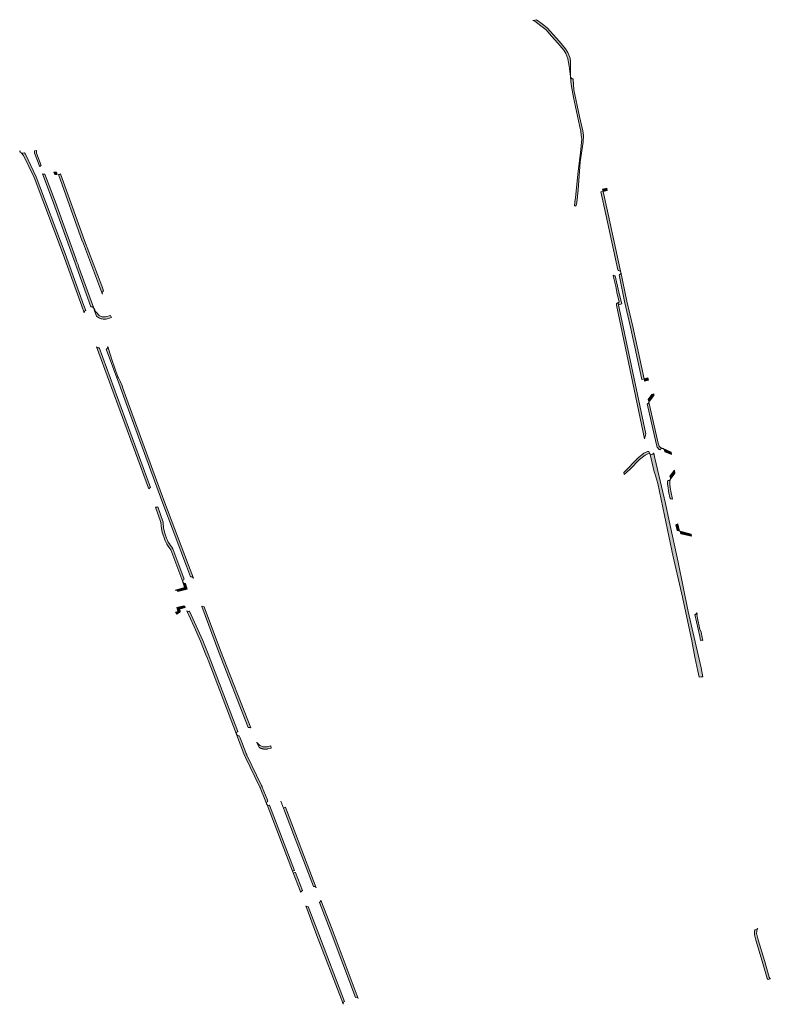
# Model space of a CAD drawing. Extents: x 98391 to 109703, y 464044 to 471306.
# Tile 3 of 31: x 103278 to 103616, y 465044 to 465487. Entities that reach past the tile are written whole.
import ezdxf

# ---------------------------------------------------------------- set-up
doc = ezdxf.new("R2010")
doc.units = 0
doc.layers.add('002 JA', color=3, linetype='Continuous', lineweight=20, true_color=0x00ff00)

msp = doc.modelspace()

# ---------------------------------------------------------------- hatches: boundary and pattern name
at = {"layer": '002 JA', "true_color": 0x00ff00}
for points in [[(103508.91, 465486.16), (103509.77, 465485.83), (103512.5, 465483.87), (103514.86, 465481.99), (103517.36, 465479.2), (103520.07, 465476.06), (103522.79, 465472.85), (103523.68, 465471.34), (103524.66, 465469), (103525.28, 465465.73), (103525.9, 465460.9), (103525.9, 465460.92), (103525.9, 465461), (103525.89, 465467.88), (103525.62, 465469.29), (103524.57, 465471.79), (103523.61, 465473.43), (103520.83, 465476.71), (103518.11, 465479.86), (103515.55, 465482.72), (103513.11, 465484.67), (103510.47, 465486.56), (103508.91, 465486.16)], [(103528.17, 465402.72), (103528.42, 465403), (103528.65, 465404.37), (103529.34, 465409.95), (103530.17, 465422.62), (103531.48, 465431.51), (103531.68, 465434.51), (103531.39, 465436.62), (103529.92, 465443.05), (103527.4, 465455.08), (103526.98, 465460.01), (103526.96, 465460.01), (103526.59, 465460.05), (103526.26, 465460.23), (103526.02, 465460.52), (103525.9, 465460.88), (103525.9, 465460.9), (103526.2, 465457.42), (103527.14, 465451.53), (103529.82, 465439), (103530.4, 465436.44), (103530.68, 465434.48), (103530.68, 465434.48), (103530.9, 465433.04), (103530.31, 465426.8), (103529.28, 465418.48), (103528.02, 465406.6), (103527.85, 465404.77), (103527.8, 465404.61), (103527.61, 465402.99), (103527.65, 465402.99), (103528.02, 465402.86), (103528.17, 465402.72)], [(103285.79, 465426.64), (103285.78, 465427.79), (103284.85, 465427.61), (103284.86, 465426.62), (103287.19, 465420.45), (103287.23, 465420.57), (103287.46, 465420.87), (103287.78, 465421.06), (103287.78, 465421.06), (103285.79, 465426.64)], [(103278.38, 465426.96), (103278.48, 465426.89), (103278.55, 465426.94), (103278.41, 465427.2), (103278.36, 465427.53), (103278.37, 465427.59), (103278.17, 465427.54), (103278.38, 465426.96)], [(103307.86, 465355.94), (103307.05, 465358.2), (103298.59, 465381.44), (103285.56, 465415.99), (103280.77, 465426.13), (103280.26, 465426.68), (103279.55, 465426.54), (103279.17, 465426.53), (103278.81, 465426.67), (103278.81, 465426.67), (103279, 465426.56), (103279.93, 465425.56), (103284.64, 465415.6), (103297.65, 465381.09), (103306.11, 465357.86), (103307.2, 465354.81), (103307.19, 465354.97), (103307.19, 465354.97), (103307.19, 465354.97), (103307.23, 465355.29), (103307.24, 465355.3), (103307.24, 465355.32), (103307.29, 465355.39), (103307.37, 465355.57), (103307.4, 465355.6), (103307.41, 465355.62), (103307.49, 465355.69), (103307.59, 465355.8), (103307.64, 465355.83), (103307.68, 465355.86), (103307.76, 465355.89), (103307.86, 465355.94)], [(103310.19, 465357.48), (103310.51, 465357.55), (103310.88, 465357.48), (103311.2, 465357.28), (103311.43, 465356.98), (103311.44, 465356.97), (103311.44, 465356.95), (103311.45, 465356.94), (103304.83, 465375.36), (103304.83, 465375.36), (103304.41, 465376.51), (103303.9, 465377.81), (103303.27, 465379.66), (103294.11, 465404.96), (103294.1, 465404.97), (103289.49, 465417.2), (103288.64, 465417.22), (103288.39, 465417.27), (103293.17, 465404.62), (103303.89, 465375.02), (103310.19, 465357.48)], [(103293.9, 465417.05), (103295.06, 465417.01), (103294.68, 465418.03), (103293.53, 465418.06), (103293.9, 465417.05)], [(103315.9, 465364.68), (103315.05, 465367.04), (103307.27, 465387.38), (103296.54, 465417.32), (103296.41, 465417.18), (103296.11, 465417.03), (103295.78, 465416.99), (103295.6, 465417), (103306.33, 465387.04), (103306.34, 465387.02), (103314.12, 465366.69), (103315.24, 465363.57), (103315.35, 465363.35), (103315.39, 465363.3), (103315.35, 465363.41), (103315.28, 465363.79), (103315.36, 465364.16), (103315.58, 465364.48), (103315.9, 465364.68)], [(103542.14, 465410.8), (103540.27, 465410.4), (103540.28, 465410.35), (103540.48, 465409.42), (103542.35, 465409.83), (103542.36, 465409.83), (103542.14, 465410.8)], [(103547.24, 465373.85), (103547.53, 465373.87), (103547.84, 465373.79), (103548.11, 465373.62), (103548.31, 465373.38), (103548.42, 465373.08), (103548.42, 465373.08), (103548.16, 465374.36), (103548.15, 465374.37), (103542.71, 465399.21), (103540.48, 465409.42), (103539.5, 465409.21), (103539.5, 465409.21), (103541.73, 465398.99), (103547.18, 465374.15), (103547.24, 465373.85)], [(103547.29, 465359.47), (103547.44, 465358.46), (103548.85, 465358.93), (103547.6, 465364.15), (103545.89, 465371.48), (103545.57, 465371.46), (103545.27, 465371.53), (103545, 465371.7), (103544.94, 465371.78), (103545.04, 465371.48), (103546.21, 465366.68), (103546.62, 465363.93), (103546.63, 465363.92), (103546.63, 465363.92), (103547.66, 465359.59), (103547.29, 465359.47)], [(103547.65, 465371.9), (103550.18, 465359.89), (103552.84, 465348.46), (103557.96, 465324.89), (103558.93, 465325.14), (103553.82, 465348.68), (103553.81, 465348.69), (103551.15, 465360.11), (103548.42, 465373.08), (103548.42, 465373.08), (103548.43, 465372.69), (103548.29, 465372.34), (103548.02, 465372.06), (103547.67, 465371.9), (103547.65, 465371.9)], [(103316.79, 465353.02), (103316.4, 465352.99), (103316.02, 465352.99), (103315.64, 465353.03), (103315.27, 465353.1), (103314.9, 465353.21), (103314.54, 465353.35), (103314.2, 465353.52), (103313.88, 465353.72), (103313.57, 465353.95), (103312.95, 465354.63), (103312.39, 465355.36), (103311.89, 465356.13), (103311.45, 465356.94), (103311.72, 465356.19), (103312.73, 465353.38), (103312.78, 465353.33), (103312.84, 465353.27), (103312.9, 465353.22), (103313.24, 465352.95), (103313.61, 465352.71), (103314, 465352.5), (103314.4, 465352.33), (103314.82, 465352.19), (103315.24, 465352.09), (103315.67, 465352.02), (103316.11, 465351.99), (103316.55, 465351.99), (103316.98, 465352.03), (103319.41, 465352.69), (103319.05, 465353.63), (103316.79, 465353.02)], [(103559.1, 465298.22), (103559.65, 465300.43), (103547.44, 465358.46), (103547.29, 465359.47), (103547.13, 465359.41), (103546.81, 465359.24), (103546.57, 465358.96), (103546.45, 465358.62), (103546.46, 465358.26), (103559.1, 465298.22)], [(103337.05, 465276.36), (103337.04, 465276.4), (103313.86, 465339.24), (103313.72, 465339.19), (103313.38, 465339.18), (103313.05, 465339.29), (103312.78, 465339.5), (103312.65, 465339.64), (103336.1, 465276.05), (103336.21, 465275.74), (103336.74, 465276.19), (103337.05, 465276.36)], [(103355.03, 465236.2), (103355.41, 465236.25), (103355.78, 465236.16), (103356.09, 465235.94), (103356.29, 465235.61), (103356.29, 465235.61), (103354.05, 465241.45), (103342.95, 465270.65), (103326.4, 465316.08), (103326.4, 465316.08), (103324.41, 465321.5), (103324.33, 465321.68), (103323.29, 465324.14), (103322.55, 465325.62), (103322.31, 465326.03), (103319.62, 465333.87), (103318.25, 465338.28), (103317.73, 465339.7), (103317.73, 465339.67), (103317.74, 465339.63), (103317.74, 465339.6), (103317.72, 465339.23), (103317.58, 465338.9), (103317.32, 465338.64), (103317.09, 465338.54), (103322.73, 465323.19), (103325.46, 465315.73), (103342.01, 465270.3), (103353.12, 465241.09), (103355, 465236.19), (103355.03, 465236.2)], [(103558.93, 465325.14), (103559.15, 465324.16), (103560.87, 465324.6), (103560.66, 465325.58), (103560.62, 465325.57), (103558.93, 465325.14)], [(103560.82, 465315.96), (103561.01, 465315.07), (103561.11, 465314.64), (103563.19, 465317.53), (103563.32, 465317.78), (103563.38, 465318.06), (103563.35, 465318.34), (103563.34, 465318.41), (103562.38, 465318.12), (103560.82, 465315.96)], [(103560.84, 465314.28), (103560.56, 465314.01), (103560.25, 465313.89), (103564.36, 465296.06), (103564.84, 465294.49), (103565.77, 465293.47), (103566.14, 465293.32), (103566.17, 465293.43), (103566.41, 465293.7), (103566.72, 465293.88), (103567.08, 465293.93), (103567.43, 465293.86), (103567.43, 465293.86), (103566.36, 465294.31), (103565.73, 465295), (103565.32, 465296.32), (103561.11, 465314.64), (103560.84, 465314.28)], [(103549.76, 465283.12), (103549.96, 465282.21), (103552.68, 465284.67), (103556.85, 465288.92), (103559.39, 465290.9), (103560.25, 465291.37), (103560.66, 465291.51), (103561.39, 465291.57), (103561.54, 465291.5), (103561.39, 465291.81), (103561.37, 465291.86), (103561.08, 465292.55), (103560.45, 465292.49), (103559.84, 465292.28), (103558.84, 465291.73), (103556.18, 465289.67), (103549.76, 465283.12)], [(103583.67, 465191.14), (103584.65, 465191.35), (103585.04, 465191.35), (103585.36, 465191.23), (103584.56, 465195.29), (103578.8, 465220.61), (103574.17, 465242.82), (103570.19, 465261.41), (103568.54, 465269.1), (103563.8, 465289.54), (103563.24, 465291.79), (103563.18, 465291.83), (103563.09, 465291.65), (103562.84, 465291.41), (103562.52, 465291.27), (103562.18, 465291.25), (103561.85, 465291.35), (103561.54, 465291.5), (103561.67, 465291.23), (103563.46, 465283.37), (103563.82, 465282.6), (103565.1, 465278.23), (103568.15, 465263.83), (103572.06, 465245.14), (103576.19, 465227.14), (103580.43, 465207.46), (103581.72, 465200.1), (103583.09, 465193.84), (103583.67, 465191.14)], [(103567.43, 465293.86), (103567.7, 465293.69), (103567.91, 465293.44), (103568.02, 465293.15), (103568.17, 465292.46), (103571.23, 465291.17), (103571.13, 465292.29), (103567.43, 465293.86), (103567.43, 465293.86)], [(103570.56, 465281.49), (103570.75, 465280.65), (103570.77, 465280.45), (103570.75, 465280.25), (103570.71, 465280.02), (103572.79, 465282.83), (103572.54, 465284.14), (103570.56, 465281.49)], [(103570.63, 465271.27), (103570.71, 465271.29), (103571.04, 465271.27), (103571.66, 465271.12), (103570.88, 465274.7), (103570.66, 465276.52), (103570.66, 465276.53), (103570.47, 465277.9), (103570.48, 465278.85), (103570.71, 465280.02), (103570.57, 465279.84), (103570.29, 465279.58), (103569.94, 465279.45), (103569.58, 465279.46), (103569.48, 465278.95), (103569.47, 465277.83), (103569.67, 465276.4), (103569.9, 465274.53), (103570.63, 465271.27)], [(103341.7, 465260.66), (103341.77, 465259.2), (103341.94, 465257.74), (103342.22, 465256.3), (103343.62, 465252.33), (103344.37, 465250.92), (103345.23, 465249.58), (103346.2, 465248.31), (103348.78, 465241.22), (103348.79, 465241.21), (103351.53, 465233.94), (103351.52, 465233.98), (103351.49, 465234.36), (103351.6, 465234.71), (103351.83, 465235.01), (103352.13, 465235.18), (103349.72, 465241.56), (103347.08, 465248.81), (103346.51, 465249.53), (103345.96, 465250.28), (103345.46, 465251.06), (103344.99, 465251.87), (103344.56, 465252.7), (103344.17, 465253.56), (103343.82, 465254.44), (103343.52, 465255.33), (103343.27, 465256.24), (103343.06, 465257.15), (103342.9, 465258.07), (103342.79, 465259), (103342.72, 465259.92), (103342.7, 465260.84), (103340.23, 465267.62), (103339.97, 465267.56), (103339.21, 465267.49), (103341.7, 465260.66)], [(103573.77, 465256.98), (103573.85, 465257), (103574.18, 465256.97), (103574.77, 465256.81), (103574.05, 465260.11), (103573.56, 465259.72), (103573.27, 465259.56), (103573.18, 465259.55), (103573.77, 465256.98)], [(103580.09, 465255.42), (103580.02, 465255.41), (103575.15, 465256.71), (103575.36, 465255.9), (103575.49, 465255.51), (103580.25, 465254.57), (103580.09, 465255.42)], [(103348.12, 465230.29), (103348.5, 465230.29), (103348.84, 465230.16), (103349.12, 465229.9), (103349.27, 465229.57), (103353.46, 465230.73), (103352.75, 465233.3), (103352.44, 465233.25), (103352.06, 465233.34), (103351.75, 465233.57), (103351.55, 465233.9), (103351.53, 465233.94), (103352.23, 465231.42), (103348.08, 465230.28), (103348.12, 465230.29)], [(103349.9, 465220.18), (103350.19, 465220.26), (103350.3, 465220.59), (103350.27, 465220.97), (103350.06, 465221.77), (103352.64, 465222.38), (103352.54, 465222.56), (103352.42, 465222.73), (103352.3, 465222.9), (103352.28, 465222.92), (103352.19, 465223.03), (103352.09, 465223.15), (103351.99, 465223.25), (103348.82, 465222.51), (103349.31, 465220.72), (103348.27, 465220.4), (103348.72, 465219.51), (103349.19, 465219.64), (103349.63, 465220.04), (103349.9, 465220.18)], [(103375.56, 465165.81), (103375.62, 465166.09), (103375.84, 465166.41), (103376.17, 465166.62), (103376.3, 465166.67), (103362.85, 465201.59), (103360.45, 465207.64), (103357.57, 465214.17), (103354.47, 465220.81), (103354.34, 465220.76), (103354.01, 465220.7), (103353.68, 465220.74), (103353.38, 465220.89), (103353.28, 465221), (103356.66, 465213.75), (103359.52, 465207.25), (103361.92, 465201.23), (103362.57, 465199.56), (103362.65, 465199.36), (103362.87, 465198.77), (103375.56, 465165.81)], [(103382.05, 465168.36), (103368.48, 465203.07), (103361.13, 465222.76), (103360.16, 465223.03), (103360.08, 465222.98), (103360.01, 465222.95), (103367.54, 465202.71), (103380.93, 465168.49), (103381.05, 465168.53), (103381.36, 465168.6), (103381.67, 465168.57), (103381.96, 465168.44), (103382.05, 465168.36)], [(103582.52, 465219.89), (103582.34, 465219.57), (103582.05, 465219.34), (103581.79, 465219.25), (103583.94, 465209.46), (103584.32, 465207.69), (103584.39, 465207.71), (103584.71, 465207.71), (103585.37, 465207.58), (103584.92, 465209.67), (103584.92, 465209.67), (103584.51, 465211.53), (103583.97, 465212.58), (103582.94, 465217.65), (103582.69, 465219.52), (103582.72, 465219.65), (103582.61, 465220.16), (103582.52, 465219.89)], [(103379.71, 465155.07), (103386.04, 465141.99), (103386.04, 465141.99), (103386.13, 465141.78), (103386.23, 465141.57), (103386.31, 465141.36), (103386.31, 465141.36), (103388.48, 465135.9), (103389.15, 465134.17), (103389.35, 465133.85), (103389.42, 465133.8), (103389.26, 465134.21), (103389.2, 465134.53), (103389.23, 465134.84), (103389.37, 465135.13), (103389.58, 465135.36), (103389.73, 465135.44), (103389.41, 465136.27), (103387.24, 465141.73), (103387.19, 465141.87), (103387.13, 465142.01), (103387.07, 465142.15), (103387, 465142.29), (103386.94, 465142.43), (103380.34, 465156.06), (103380.27, 465156.22), (103380.19, 465156.38), (103380.12, 465156.55), (103380.05, 465156.71), (103379.99, 465156.87), (103377.23, 465163.92), (103376.89, 465164.78), (103376.72, 465164.74), (103376.41, 465164.77), (103376.12, 465164.9), (103375.89, 465165.11), (103375.73, 465165.38), (103375.56, 465165.81), (103375.54, 465165.71), (103375.61, 465165.32), (103378.96, 465156.75), (103379.71, 465155.07)], [(103389.67, 465159.93), (103389.67, 465159.93), (103389.27, 465159.85), (103388.87, 465159.81), (103388.47, 465159.81), (103388.07, 465159.84), (103387.67, 465159.91), (103387.28, 465160.01), (103386.9, 465160.14), (103386.54, 465160.31), (103386.19, 465160.51), (103385.86, 465160.74), (103385.55, 465161), (103385.26, 465161.28), (103385, 465161.59), (103384.77, 465161.92), (103384.77, 465161.92), (103384.84, 465161.8), (103385.9, 465159.52), (103385.91, 465159.51), (103386, 465159.47), (103386.08, 465159.42), (103386.17, 465159.38), (103386.26, 465159.34), (103386.35, 465159.3), (103386.44, 465159.26), (103386.53, 465159.22), (103386.62, 465159.18), (103386.71, 465159.15), (103386.8, 465159.11), (103386.9, 465159.08), (103386.99, 465159.05), (103387.08, 465159.03), (103387.18, 465159), (103387.27, 465158.97), (103387.37, 465158.95), (103387.46, 465158.93), (103387.56, 465158.91), (103387.66, 465158.89), (103387.75, 465158.88), (103387.85, 465158.86), (103387.95, 465158.85), (103388.05, 465158.84), (103388.14, 465158.83), (103388.24, 465158.82), (103388.34, 465158.81), (103388.44, 465158.81), (103388.53, 465158.81), (103388.63, 465158.81), (103388.73, 465158.81), (103388.83, 465158.81), (103388.93, 465158.81), (103389.02, 465158.82), (103389.12, 465158.83), (103389.22, 465158.84), (103389.32, 465158.85), (103389.41, 465158.86), (103389.51, 465158.88), (103389.61, 465158.89), (103389.7, 465158.91), (103389.8, 465158.93), (103389.9, 465158.95), (103391.31, 465159.28), (103391.06, 465160.25), (103389.67, 465159.93)], [(103400.81, 465103.99), (103404.54, 465094.32), (103404.56, 465094.51), (103404.69, 465094.8), (103404.9, 465095.03), (103405.17, 465095.18), (103405.26, 465095.22), (103402.11, 465103.38), (103401.86, 465103.31), (103401.17, 465103.15), (103401.14, 465103.28), (103401.03, 465103.71), (103400.93, 465104.12), (103401.61, 465104.27), (103401.75, 465104.35), (103397.15, 465116.41), (103390.55, 465133.64), (103390.41, 465133.59), (103390.03, 465133.54), (103389.66, 465133.63), (103389.42, 465133.8), (103396.21, 465116.05), (103400.81, 465103.99), (103400.81, 465103.99)], [(103410.25, 465097.1), (103410.63, 465097.16), (103411, 465097.08), (103411.32, 465096.86), (103411.53, 465096.54), (103411.53, 465096.53), (103402.24, 465120.86), (103402.24, 465120.86), (103397.71, 465132.67), (103396.78, 465132.32), (103395.59, 465135.4), (103395.59, 465135.4), (103401.31, 465120.51), (103410.24, 465097.1), (103410.25, 465097.1)], [(103423.66, 465044.15), (103423.65, 465044.19), (103423.61, 465044.56), (103423.71, 465044.92), (103423.93, 465045.22), (103424.25, 465045.41), (103412.62, 465075.7), (103407.94, 465088.08), (103407.65, 465088.01), (103407.57, 465088.01), (103407.26, 465088.04), (103406.97, 465088.16), (103406.78, 465088.33), (103411.69, 465075.35), (103411.69, 465075.34), (103422.82, 465046.34), (103422.96, 465046.03), (103423.14, 465045.5), (103423.66, 465044.15)], [(103430.41, 465046.69), (103418.65, 465077.89), (103418.64, 465077.9), (103413.61, 465091), (103413.63, 465090.88), (103413.54, 465090.5), (103413.31, 465090.19), (103412.98, 465089.98), (103412.94, 465089.97), (103417.71, 465077.54), (103429.13, 465047.24), (103429.13, 465047.24), (103429.5, 465047.3), (103429.87, 465047.23), (103430.18, 465047.02), (103430.4, 465046.71), (103430.41, 465046.69)], [(103609.57, 465075.52), (103609.53, 465075.86), (103609.52, 465076.21), (103609.54, 465076.56), (103609.58, 465076.91), (103609.66, 465077.25), (103609.76, 465077.59), (103609.89, 465077.91), (103610.05, 465078.23), (103610.02, 465078.2), (103610, 465078.17), (103609.97, 465078.14), (103609.76, 465077.97), (103609.51, 465077.87), (103608.73, 465077.65), (103608.71, 465077.57), (103608.69, 465077.48), (103608.66, 465077.4), (103608.64, 465077.31), (103608.62, 465077.22), (103608.61, 465077.13), (103608.59, 465077.04), (103608.58, 465076.95), (103608.56, 465076.86), (103608.55, 465076.77), (103608.54, 465076.68), (103608.54, 465076.59), (103608.53, 465076.5), (103608.53, 465076.4), (103608.52, 465076.31), (103608.52, 465076.22), (103608.52, 465076.13), (103608.52, 465076.04), (103608.53, 465075.95), (103608.53, 465075.86), (103608.54, 465075.77), (103608.54, 465075.68), (103608.55, 465075.58), (103608.57, 465075.49), (103608.58, 465075.4), (103608.59, 465075.31), (103609.2, 465072.9), (103612.05, 465063.59), (103614.25, 465055.81), (103614.71, 465055.29), (103615.67, 465055.55), (103615.61, 465055.74), (103615.46, 465055.95), (103615.15, 465056.3), (103613.01, 465063.86), (103613.01, 465063.88), (103610.16, 465073.17), (103609.57, 465075.52)]]:
    msp.add_hatch(color=3, dxfattribs=at).paths.add_polyline_path(points)

# ---------------------------------------------------------------- linework, layer by layer
at = {"layer": '002 JA', "color": 54, "true_color": 0x00c000}
for points in [[(103508.91, 465486.16), (103509.77, 465485.83), (103512.5, 465483.87), (103514.86, 465481.99), (103517.36, 465479.2), (103520.07, 465476.06), (103522.79, 465472.85), (103523.68, 465471.34), (103524.66, 465469), (103525.28, 465465.73), (103525.9, 465460.9), (103525.9, 465460.92), (103525.9, 465461), (103525.89, 465467.88), (103525.62, 465469.29), (103524.57, 465471.79), (103523.61, 465473.43), (103520.83, 465476.71), (103518.11, 465479.86), (103515.55, 465482.72), (103513.11, 465484.67), (103510.47, 465486.56), (103508.91, 465486.16)], [(103528.17, 465402.72), (103528.42, 465403), (103528.65, 465404.37), (103529.34, 465409.95), (103530.17, 465422.62), (103531.48, 465431.51), (103531.68, 465434.51), (103531.39, 465436.62), (103529.92, 465443.05), (103527.4, 465455.08), (103526.98, 465460.01), (103526.96, 465460.01), (103526.59, 465460.05), (103526.26, 465460.23), (103526.02, 465460.52), (103525.9, 465460.88), (103525.9, 465460.9), (103526.2, 465457.42), (103527.14, 465451.53), (103529.82, 465439), (103530.4, 465436.44), (103530.68, 465434.48), (103530.68, 465434.48), (103530.9, 465433.04), (103530.31, 465426.8), (103529.28, 465418.48), (103528.02, 465406.6), (103527.85, 465404.77), (103527.8, 465404.61), (103527.61, 465402.99), (103527.65, 465402.99), (103528.02, 465402.86), (103528.17, 465402.72)], [(103285.79, 465426.64), (103285.78, 465427.79), (103284.85, 465427.61), (103284.86, 465426.62), (103287.19, 465420.45), (103287.23, 465420.57), (103287.46, 465420.87), (103287.78, 465421.06), (103287.78, 465421.06), (103285.79, 465426.64)], [(103278.38, 465426.96), (103278.48, 465426.89), (103278.55, 465426.94), (103278.41, 465427.2), (103278.36, 465427.53), (103278.37, 465427.59), (103278.17, 465427.54), (103278.38, 465426.96)], [(103307.86, 465355.94), (103307.05, 465358.2), (103298.59, 465381.44), (103285.56, 465415.99), (103280.77, 465426.13), (103280.26, 465426.68), (103279.55, 465426.54), (103279.17, 465426.53), (103278.81, 465426.67), (103278.81, 465426.67), (103279, 465426.56), (103279.93, 465425.56), (103284.64, 465415.6), (103297.65, 465381.09), (103306.11, 465357.86), (103307.2, 465354.81), (103307.19, 465354.97), (103307.19, 465354.97), (103307.19, 465354.97), (103307.23, 465355.29), (103307.24, 465355.3), (103307.24, 465355.32), (103307.29, 465355.39), (103307.37, 465355.57), (103307.4, 465355.6), (103307.41, 465355.62), (103307.49, 465355.69), (103307.59, 465355.8), (103307.64, 465355.83), (103307.68, 465355.86), (103307.76, 465355.89), (103307.86, 465355.94)], [(103310.19, 465357.48), (103310.51, 465357.55), (103310.88, 465357.48), (103311.2, 465357.28), (103311.43, 465356.98), (103311.44, 465356.97), (103311.44, 465356.95), (103311.45, 465356.94), (103304.83, 465375.36), (103304.83, 465375.36), (103304.41, 465376.51), (103303.9, 465377.81), (103303.27, 465379.66), (103294.11, 465404.96), (103294.1, 465404.97), (103289.49, 465417.2), (103288.64, 465417.22), (103288.39, 465417.27), (103293.17, 465404.62), (103303.89, 465375.02), (103310.19, 465357.48)], [(103293.9, 465417.05), (103295.06, 465417.01), (103294.68, 465418.03), (103293.53, 465418.06), (103293.9, 465417.05)], [(103315.9, 465364.68), (103315.05, 465367.04), (103307.27, 465387.38), (103296.54, 465417.32), (103296.41, 465417.18), (103296.11, 465417.03), (103295.78, 465416.99), (103295.6, 465417), (103306.33, 465387.04), (103306.34, 465387.02), (103314.12, 465366.69), (103315.24, 465363.57), (103315.35, 465363.35), (103315.39, 465363.3), (103315.35, 465363.41), (103315.28, 465363.79), (103315.36, 465364.16), (103315.58, 465364.48), (103315.9, 465364.68)], [(103542.14, 465410.8), (103540.27, 465410.4), (103540.28, 465410.35), (103540.48, 465409.42), (103542.35, 465409.83), (103542.36, 465409.83), (103542.14, 465410.8)], [(103547.24, 465373.85), (103547.53, 465373.87), (103547.84, 465373.79), (103548.11, 465373.62), (103548.31, 465373.38), (103548.42, 465373.08), (103548.42, 465373.08), (103548.16, 465374.36), (103548.15, 465374.37), (103542.71, 465399.21), (103540.48, 465409.42), (103539.5, 465409.21), (103539.5, 465409.21), (103541.73, 465398.99), (103547.18, 465374.15), (103547.24, 465373.85)], [(103547.29, 465359.47), (103547.44, 465358.46), (103548.85, 465358.93), (103547.6, 465364.15), (103545.89, 465371.48), (103545.57, 465371.46), (103545.27, 465371.53), (103545, 465371.7), (103544.94, 465371.78), (103545.04, 465371.48), (103546.21, 465366.68), (103546.62, 465363.93), (103546.63, 465363.92), (103546.63, 465363.92), (103547.66, 465359.59), (103547.29, 465359.47)], [(103547.65, 465371.9), (103550.18, 465359.89), (103552.84, 465348.46), (103557.96, 465324.89), (103558.93, 465325.14), (103553.82, 465348.68), (103553.81, 465348.69), (103551.15, 465360.11), (103548.42, 465373.08), (103548.42, 465373.08), (103548.43, 465372.69), (103548.29, 465372.34), (103548.02, 465372.06), (103547.67, 465371.9), (103547.65, 465371.9)], [(103316.79, 465353.02), (103316.4, 465352.99), (103316.02, 465352.99), (103315.64, 465353.03), (103315.27, 465353.1), (103314.9, 465353.21), (103314.54, 465353.35), (103314.2, 465353.52), (103313.88, 465353.72), (103313.57, 465353.95), (103312.95, 465354.63), (103312.39, 465355.36), (103311.89, 465356.13), (103311.45, 465356.94), (103311.72, 465356.19), (103312.73, 465353.38), (103312.78, 465353.33), (103312.84, 465353.27), (103312.9, 465353.22), (103313.24, 465352.95), (103313.61, 465352.71), (103314, 465352.5), (103314.4, 465352.33), (103314.82, 465352.19), (103315.24, 465352.09), (103315.67, 465352.02), (103316.11, 465351.99), (103316.55, 465351.99), (103316.98, 465352.03), (103319.41, 465352.69), (103319.05, 465353.63), (103316.79, 465353.02)], [(103559.1, 465298.22), (103559.65, 465300.43), (103547.44, 465358.46), (103547.29, 465359.47), (103547.13, 465359.41), (103546.81, 465359.24), (103546.57, 465358.96), (103546.45, 465358.62), (103546.46, 465358.26), (103559.1, 465298.22)], [(103337.05, 465276.36), (103337.04, 465276.4), (103313.86, 465339.24), (103313.72, 465339.19), (103313.38, 465339.18), (103313.05, 465339.29), (103312.78, 465339.5), (103312.65, 465339.64), (103336.1, 465276.05), (103336.21, 465275.74), (103336.74, 465276.19), (103337.05, 465276.36)], [(103355.03, 465236.2), (103355.41, 465236.25), (103355.78, 465236.16), (103356.09, 465235.94), (103356.29, 465235.61), (103356.29, 465235.61), (103354.05, 465241.45), (103342.95, 465270.65), (103326.4, 465316.08), (103326.4, 465316.08), (103324.41, 465321.5), (103324.33, 465321.68), (103323.29, 465324.14), (103322.55, 465325.62), (103322.31, 465326.03), (103319.62, 465333.87), (103318.25, 465338.28), (103317.73, 465339.7), (103317.73, 465339.67), (103317.74, 465339.63), (103317.74, 465339.6), (103317.72, 465339.23), (103317.58, 465338.9), (103317.32, 465338.64), (103317.09, 465338.54), (103322.73, 465323.19), (103325.46, 465315.73), (103342.01, 465270.3), (103353.12, 465241.09), (103355, 465236.19), (103355.03, 465236.2)], [(103558.93, 465325.14), (103559.15, 465324.16), (103560.87, 465324.6), (103560.66, 465325.58), (103560.62, 465325.57), (103558.93, 465325.14)], [(103560.82, 465315.96), (103561.01, 465315.07), (103561.11, 465314.64), (103563.19, 465317.53), (103563.32, 465317.78), (103563.38, 465318.06), (103563.35, 465318.34), (103563.34, 465318.41), (103562.38, 465318.12), (103560.82, 465315.96)], [(103560.84, 465314.28), (103560.56, 465314.01), (103560.25, 465313.89), (103564.36, 465296.06), (103564.84, 465294.49), (103565.77, 465293.47), (103566.14, 465293.32), (103566.17, 465293.43), (103566.41, 465293.7), (103566.72, 465293.88), (103567.08, 465293.93), (103567.43, 465293.86), (103567.43, 465293.86), (103566.36, 465294.31), (103565.73, 465295), (103565.32, 465296.32), (103561.11, 465314.64), (103560.84, 465314.28)], [(103549.76, 465283.12), (103549.96, 465282.21), (103552.68, 465284.67), (103556.85, 465288.92), (103559.39, 465290.9), (103560.25, 465291.37), (103560.66, 465291.51), (103561.39, 465291.57), (103561.54, 465291.5), (103561.39, 465291.81), (103561.37, 465291.86), (103561.08, 465292.55), (103560.45, 465292.49), (103559.84, 465292.28), (103558.84, 465291.73), (103556.18, 465289.67), (103549.76, 465283.12)], [(103583.67, 465191.14), (103584.65, 465191.35), (103585.04, 465191.35), (103585.36, 465191.23), (103584.56, 465195.29), (103578.8, 465220.61), (103574.17, 465242.82), (103570.19, 465261.41), (103568.54, 465269.1), (103563.8, 465289.54), (103563.24, 465291.79), (103563.18, 465291.83), (103563.09, 465291.65), (103562.84, 465291.41), (103562.52, 465291.27), (103562.18, 465291.25), (103561.85, 465291.35), (103561.54, 465291.5), (103561.67, 465291.23), (103563.46, 465283.37), (103563.82, 465282.6), (103565.1, 465278.23), (103568.15, 465263.83), (103572.06, 465245.14), (103576.19, 465227.14), (103580.43, 465207.46), (103581.72, 465200.1), (103583.09, 465193.84), (103583.67, 465191.14)], [(103567.43, 465293.86), (103567.7, 465293.69), (103567.91, 465293.44), (103568.02, 465293.15), (103568.17, 465292.46), (103571.23, 465291.17), (103571.13, 465292.29), (103567.43, 465293.86), (103567.43, 465293.86)], [(103570.56, 465281.49), (103570.75, 465280.65), (103570.77, 465280.45), (103570.75, 465280.25), (103570.71, 465280.02), (103572.79, 465282.83), (103572.54, 465284.14), (103570.56, 465281.49)], [(103570.63, 465271.27), (103570.71, 465271.29), (103571.04, 465271.27), (103571.66, 465271.12), (103570.88, 465274.7), (103570.66, 465276.52), (103570.66, 465276.53), (103570.47, 465277.9), (103570.48, 465278.85), (103570.71, 465280.02), (103570.57, 465279.84), (103570.29, 465279.58), (103569.94, 465279.45), (103569.58, 465279.46), (103569.48, 465278.95), (103569.47, 465277.83), (103569.67, 465276.4), (103569.9, 465274.53), (103570.63, 465271.27)], [(103341.7, 465260.66), (103341.77, 465259.2), (103341.94, 465257.74), (103342.22, 465256.3), (103343.62, 465252.33), (103344.37, 465250.92), (103345.23, 465249.58), (103346.2, 465248.31), (103348.78, 465241.22), (103348.79, 465241.21), (103351.53, 465233.94), (103351.52, 465233.98), (103351.49, 465234.36), (103351.6, 465234.71), (103351.83, 465235.01), (103352.13, 465235.18), (103349.72, 465241.56), (103347.08, 465248.81), (103346.51, 465249.53), (103345.96, 465250.28), (103345.46, 465251.06), (103344.99, 465251.87), (103344.56, 465252.7), (103344.17, 465253.56), (103343.82, 465254.44), (103343.52, 465255.33), (103343.27, 465256.24), (103343.06, 465257.15), (103342.9, 465258.07), (103342.79, 465259), (103342.72, 465259.92), (103342.7, 465260.84), (103340.23, 465267.62), (103339.97, 465267.56), (103339.21, 465267.49), (103341.7, 465260.66)], [(103573.77, 465256.98), (103573.85, 465257), (103574.18, 465256.97), (103574.77, 465256.81), (103574.05, 465260.11), (103573.56, 465259.72), (103573.27, 465259.56), (103573.18, 465259.55), (103573.77, 465256.98)], [(103580.09, 465255.42), (103580.02, 465255.41), (103575.15, 465256.71), (103575.36, 465255.9), (103575.49, 465255.51), (103580.25, 465254.57), (103580.09, 465255.42)], [(103348.12, 465230.29), (103348.5, 465230.29), (103348.84, 465230.16), (103349.12, 465229.9), (103349.27, 465229.57), (103353.46, 465230.73), (103352.75, 465233.3), (103352.44, 465233.25), (103352.06, 465233.34), (103351.75, 465233.57), (103351.55, 465233.9), (103351.53, 465233.94), (103352.23, 465231.42), (103348.08, 465230.28), (103348.12, 465230.29)], [(103349.9, 465220.18), (103350.19, 465220.26), (103350.3, 465220.59), (103350.27, 465220.97), (103350.06, 465221.77), (103352.64, 465222.38), (103352.54, 465222.56), (103352.42, 465222.73), (103352.3, 465222.9), (103352.28, 465222.92), (103352.19, 465223.03), (103352.09, 465223.15), (103351.99, 465223.25), (103348.82, 465222.51), (103349.31, 465220.72), (103348.27, 465220.4), (103348.72, 465219.51), (103349.19, 465219.64), (103349.63, 465220.04), (103349.9, 465220.18)], [(103375.56, 465165.81), (103375.62, 465166.09), (103375.84, 465166.41), (103376.17, 465166.62), (103376.3, 465166.67), (103362.85, 465201.59), (103360.45, 465207.64), (103357.57, 465214.17), (103354.47, 465220.81), (103354.34, 465220.76), (103354.01, 465220.7), (103353.68, 465220.74), (103353.38, 465220.89), (103353.28, 465221), (103356.66, 465213.75), (103359.52, 465207.25), (103361.92, 465201.23), (103362.57, 465199.56), (103362.65, 465199.36), (103362.87, 465198.77), (103375.56, 465165.81)], [(103382.05, 465168.36), (103368.48, 465203.07), (103361.13, 465222.76), (103360.16, 465223.03), (103360.08, 465222.98), (103360.01, 465222.95), (103367.54, 465202.71), (103380.93, 465168.49), (103381.05, 465168.53), (103381.36, 465168.6), (103381.67, 465168.57), (103381.96, 465168.44), (103382.05, 465168.36)], [(103582.52, 465219.89), (103582.34, 465219.57), (103582.05, 465219.34), (103581.79, 465219.25), (103583.94, 465209.46), (103584.32, 465207.69), (103584.39, 465207.71), (103584.71, 465207.71), (103585.37, 465207.58), (103584.92, 465209.67), (103584.92, 465209.67), (103584.51, 465211.53), (103583.97, 465212.58), (103582.94, 465217.65), (103582.69, 465219.52), (103582.72, 465219.65), (103582.61, 465220.16), (103582.52, 465219.89)], [(103379.71, 465155.07), (103386.04, 465141.99), (103386.04, 465141.99), (103386.13, 465141.78), (103386.23, 465141.57), (103386.31, 465141.36), (103386.31, 465141.36), (103388.48, 465135.9), (103389.15, 465134.17), (103389.35, 465133.85), (103389.42, 465133.8), (103389.26, 465134.21), (103389.2, 465134.53), (103389.23, 465134.84), (103389.37, 465135.13), (103389.58, 465135.36), (103389.73, 465135.44), (103389.41, 465136.27), (103387.24, 465141.73), (103387.19, 465141.87), (103387.13, 465142.01), (103387.07, 465142.15), (103387, 465142.29), (103386.94, 465142.43), (103380.34, 465156.06), (103380.27, 465156.22), (103380.19, 465156.38), (103380.12, 465156.55), (103380.05, 465156.71), (103379.99, 465156.87), (103377.23, 465163.92), (103376.89, 465164.78), (103376.72, 465164.74), (103376.41, 465164.77), (103376.12, 465164.9), (103375.89, 465165.11), (103375.73, 465165.38), (103375.56, 465165.81), (103375.54, 465165.71), (103375.61, 465165.32), (103378.96, 465156.75), (103379.71, 465155.07)], [(103389.67, 465159.93), (103389.67, 465159.93), (103389.27, 465159.85), (103388.87, 465159.81), (103388.47, 465159.81), (103388.07, 465159.84), (103387.67, 465159.91), (103387.28, 465160.01), (103386.9, 465160.14), (103386.54, 465160.31), (103386.19, 465160.51), (103385.86, 465160.74), (103385.55, 465161), (103385.26, 465161.28), (103385, 465161.59), (103384.77, 465161.92), (103384.77, 465161.92), (103384.84, 465161.8), (103385.9, 465159.52), (103385.91, 465159.51), (103386, 465159.47), (103386.08, 465159.42), (103386.17, 465159.38), (103386.26, 465159.34), (103386.35, 465159.3), (103386.44, 465159.26), (103386.53, 465159.22), (103386.62, 465159.18), (103386.71, 465159.15), (103386.8, 465159.11), (103386.9, 465159.08), (103386.99, 465159.05), (103387.08, 465159.03), (103387.18, 465159), (103387.27, 465158.97), (103387.37, 465158.95), (103387.46, 465158.93), (103387.56, 465158.91), (103387.66, 465158.89), (103387.75, 465158.88), (103387.85, 465158.86), (103387.95, 465158.85), (103388.05, 465158.84), (103388.14, 465158.83), (103388.24, 465158.82), (103388.34, 465158.81), (103388.44, 465158.81), (103388.53, 465158.81), (103388.63, 465158.81), (103388.73, 465158.81), (103388.83, 465158.81), (103388.93, 465158.81), (103389.02, 465158.82), (103389.12, 465158.83), (103389.22, 465158.84), (103389.32, 465158.85), (103389.41, 465158.86), (103389.51, 465158.88), (103389.61, 465158.89), (103389.7, 465158.91), (103389.8, 465158.93), (103389.9, 465158.95), (103391.31, 465159.28), (103391.06, 465160.25), (103389.67, 465159.93)], [(103400.81, 465103.99), (103404.54, 465094.32), (103404.56, 465094.51), (103404.69, 465094.8), (103404.9, 465095.03), (103405.17, 465095.18), (103405.26, 465095.22), (103402.11, 465103.38), (103401.86, 465103.31), (103401.17, 465103.15), (103401.14, 465103.28), (103401.03, 465103.71), (103400.93, 465104.12), (103401.61, 465104.27), (103401.75, 465104.35), (103397.15, 465116.41), (103390.55, 465133.64), (103390.41, 465133.59), (103390.03, 465133.54), (103389.66, 465133.63), (103389.42, 465133.8), (103396.21, 465116.05), (103400.81, 465103.99), (103400.81, 465103.99)], [(103410.25, 465097.1), (103410.63, 465097.16), (103411, 465097.08), (103411.32, 465096.86), (103411.53, 465096.54), (103411.53, 465096.53), (103402.24, 465120.86), (103402.24, 465120.86), (103397.71, 465132.67), (103396.78, 465132.32), (103395.59, 465135.4), (103395.59, 465135.4), (103401.31, 465120.51), (103410.24, 465097.1), (103410.25, 465097.1)], [(103423.66, 465044.15), (103423.65, 465044.19), (103423.61, 465044.56), (103423.71, 465044.92), (103423.93, 465045.22), (103424.25, 465045.41), (103412.62, 465075.7), (103407.94, 465088.08), (103407.65, 465088.01), (103407.57, 465088.01), (103407.26, 465088.04), (103406.97, 465088.16), (103406.78, 465088.33), (103411.69, 465075.35), (103411.69, 465075.34), (103422.82, 465046.34), (103422.96, 465046.03), (103423.14, 465045.5), (103423.66, 465044.15)], [(103430.41, 465046.69), (103418.65, 465077.89), (103418.64, 465077.9), (103413.61, 465091), (103413.63, 465090.88), (103413.54, 465090.5), (103413.31, 465090.19), (103412.98, 465089.98), (103412.94, 465089.97), (103417.71, 465077.54), (103429.13, 465047.24), (103429.13, 465047.24), (103429.5, 465047.3), (103429.87, 465047.23), (103430.18, 465047.02), (103430.4, 465046.71), (103430.41, 465046.69)], [(103609.57, 465075.52), (103609.53, 465075.86), (103609.52, 465076.21), (103609.54, 465076.56), (103609.58, 465076.91), (103609.66, 465077.25), (103609.76, 465077.59), (103609.89, 465077.91), (103610.05, 465078.23), (103610.02, 465078.2), (103610, 465078.17), (103609.97, 465078.14), (103609.76, 465077.97), (103609.51, 465077.87), (103608.73, 465077.65), (103608.71, 465077.57), (103608.69, 465077.48), (103608.66, 465077.4), (103608.64, 465077.31), (103608.62, 465077.22), (103608.61, 465077.13), (103608.59, 465077.04), (103608.58, 465076.95), (103608.56, 465076.86), (103608.55, 465076.77), (103608.54, 465076.68), (103608.54, 465076.59), (103608.53, 465076.5), (103608.53, 465076.4), (103608.52, 465076.31), (103608.52, 465076.22), (103608.52, 465076.13), (103608.52, 465076.04), (103608.53, 465075.95), (103608.53, 465075.86), (103608.54, 465075.77), (103608.54, 465075.68), (103608.55, 465075.58), (103608.57, 465075.49), (103608.58, 465075.4), (103608.59, 465075.31), (103609.2, 465072.9), (103612.05, 465063.59), (103614.25, 465055.81), (103614.71, 465055.29), (103615.67, 465055.55), (103615.61, 465055.74), (103615.46, 465055.95), (103615.15, 465056.3), (103613.01, 465063.86), (103613.01, 465063.88), (103610.16, 465073.17), (103609.57, 465075.52)]]:
    msp.add_lwpolyline(points, close=True, dxfattribs=at)

doc.saveas('drawing.dxf')
